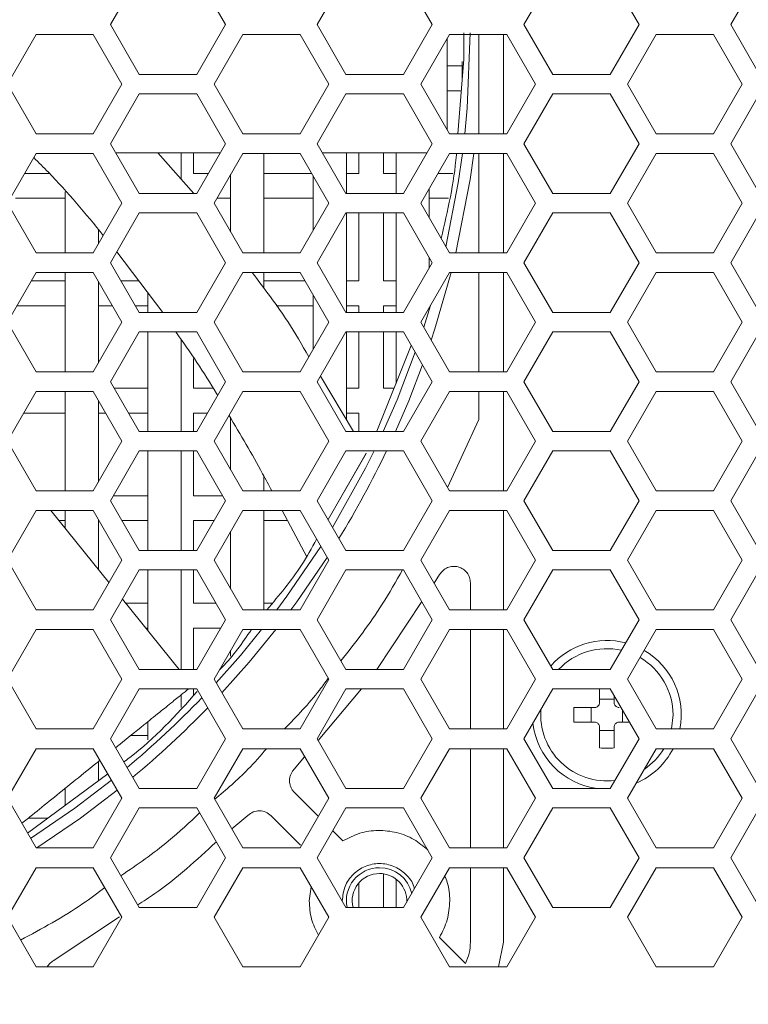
# Model space of a CAD drawing. Header units: millimetres. Extents: x -2516 to -1354, y 370 to 1898.
# Tile 17 of 53: x -1971 to -1927, y 738 to 798. Entities that reach past the tile are written whole.
import ezdxf

# ---------------------------------------------------------------- set-up
doc = ezdxf.new("R2010")
doc.units = ezdxf.units.MM
doc.header["$PDSIZE"] = -1
doc.dimstyles.new('ISO-25', dxfattribs={"dimtxt": 2.5, "dimasz": 2.5, "dimexe": 1.25, "dimexo": 0.625, "dimtad": 1, "dimtxsty": 'Standard', "dimcen": 2.5, "dimadec": 0, "dimazin": 0, "dimtfac": 1, "dimtmove": 0, "dimatfit": 3, "dimfxl": 0, "dimarcsym": 0})

# ---------------------------------------------------------------- blocks, each defined once
blk = doc.blocks.new('_D_4')
at = {"color": 4, "linetype": 'Continuous', "lineweight": -2, "transparency": 16777216}
for p, q in [((-2266.691, 773.194), (-2266.691, 691.703)), ((-1586.691, 773.194), (-1586.691, 691.703)), ((-2251.691, 692.703), (-1953.283, 692.703)), ((-1601.691, 692.703), (-1895.235, 692.703))]:
    blk.add_line(p, q, dxfattribs=at)
at = {"color": 4, "linetype": 'Continuous', "transparency": 16777216}
for points in [[(-2251.691, 695.203), (-2251.691, 690.203), (-2266.691, 692.703)], [(-1601.691, 695.203), (-1601.691, 690.203), (-1586.691, 692.703)]]:
    blk.add_solid(points, dxfattribs=at)
at = {"layer": 'Defpoints', "color": 0, "linetype": 'Continuous', "transparency": 16777216}
for p in [(-2266.691, 774.194), (-1586.691, 774.194), (-1586.691, 692.703)]:
    blk.add_point(p, dxfattribs=at)
at = {"color": 4, "linetype": 'Continuous', "lineweight": 5, "transparency": 16777216, "insert": (-1924.259, 700.203), "char_height": 15, "attachment_point": 2}
blk.add_mtext('680.0', dxfattribs=at)

msp = doc.modelspace()

# ---------------------------------------------------------------- linework, layer by layer
at = {"color": 7, "linetype": 'Continuous', "lineweight": 5}
for p, q in [((-1963.716, 800.706), (-1965.455, 797.694)), ((-1958.498, 797.694), (-1960.237, 800.706)), ((-1951.216, 800.706), (-1952.955, 797.694)), ((-1945.998, 797.694), (-1947.737, 800.706)), ((-1938.716, 800.706), (-1940.455, 797.694)), ((-1933.498, 797.694), (-1935.237, 800.706)), ((-1926.216, 800.706), (-1927.955, 797.694)), ((-1965.455, 797.694), (-1963.716, 794.681)), ((-1960.237, 794.681), (-1958.498, 797.694)), ((-1952.955, 797.694), (-1951.216, 794.681)), ((-1947.737, 794.681), (-1945.998, 797.694)), ((-1940.455, 797.694), (-1938.716, 794.681)), ((-1935.237, 794.681), (-1933.498, 797.694)), ((-1927.955, 797.694), (-1926.216, 794.681)), ((-1969.959, 797.094), (-1971.691, 794.094)), ((-1966.494, 797.094), (-1969.959, 797.094)), ((-1964.762, 794.094), (-1966.494, 797.094)), ((-1957.459, 797.094), (-1959.191, 794.094)), ((-1953.994, 797.094), (-1957.459, 797.094)), ((-1952.262, 794.094), (-1953.994, 797.094)), ((-1944.959, 797.094), (-1946.691, 794.094)), ((-1941.494, 797.094), (-1944.959, 797.094)), ((-1944.091, 795.615), (-1944.091, 797.194)), ((-1943.191, 797.094), (-1943.191, 791.094)), ((-1941.691, 791.094), (-1941.691, 797.094)), ((-1939.762, 794.094), (-1941.494, 797.094)), ((-1932.459, 797.094), (-1934.191, 794.094)), ((-1928.994, 797.094), (-1932.459, 797.094)), ((-1927.262, 794.094), (-1928.994, 797.094)), ((-1944.191, 795.194), (-1945.091, 795.194)), ((-1944.443, 791.094), (-1944.091, 795.615)), ((-1944.191, 795.472), (-1944.191, 794.334)), ((-1963.716, 794.681), (-1960.237, 794.681)), ((-1951.216, 794.681), (-1947.737, 794.681)), ((-1938.716, 794.681), (-1935.237, 794.681)), ((-1971.691, 794.094), (-1969.959, 791.094)), ((-1966.494, 791.094), (-1964.762, 794.094)), ((-1959.191, 794.094), (-1957.459, 791.094)), ((-1953.994, 791.094), (-1952.262, 794.094)), ((-1946.691, 794.094), (-1944.959, 791.094)), ((-1941.494, 791.094), (-1939.762, 794.094)), ((-1934.191, 794.094), (-1932.459, 791.094)), ((-1928.994, 791.094), (-1927.262, 794.094)), ((-1963.716, 793.506), (-1965.455, 790.494)), ((-1960.237, 793.506), (-1963.716, 793.506)), ((-1958.498, 790.494), (-1960.237, 793.506)), ((-1951.216, 793.506), (-1952.955, 790.494)), ((-1947.737, 793.506), (-1951.216, 793.506)), ((-1945.998, 790.494), (-1947.737, 793.506)), ((-1945.091, 793.694), (-1944.241, 793.694)), ((-1938.716, 793.506), (-1940.455, 790.494)), ((-1935.237, 793.506), (-1938.716, 793.506)), ((-1933.498, 790.494), (-1935.237, 793.506)), ((-1926.216, 793.506), (-1927.955, 790.494)), ((-1969.959, 791.094), (-1966.494, 791.094)), ((-1957.459, 791.094), (-1953.994, 791.094)), ((-1944.959, 791.094), (-1941.494, 791.094)), ((-1932.459, 791.094), (-1928.994, 791.094)), ((-1965.455, 790.494), (-1963.716, 787.481)), ((-1960.237, 787.481), (-1958.498, 790.494)), ((-1952.955, 790.494), (-1951.216, 787.481)), ((-1947.737, 787.481), (-1945.998, 790.494)), ((-1940.455, 790.494), (-1938.716, 787.481)), ((-1935.237, 787.481), (-1933.498, 790.494)), ((-1927.955, 790.494), (-1926.216, 787.481)), ((-1969.959, 789.894), (-1971.691, 786.894)), ((-1966.494, 789.894), (-1969.959, 789.894)), ((-1964.762, 786.894), (-1966.494, 789.894)), ((-1965.139, 789.945), (-1958.814, 789.945)), ((-1960.423, 787.477), (-1962.591, 789.945)), ((-1961.191, 788.35), (-1961.191, 789.945)), ((-1960.441, 788.694), (-1960.441, 789.945)), ((-1957.459, 789.894), (-1959.191, 786.894)), ((-1953.994, 789.894), (-1957.459, 789.894)), ((-1956.191, 783.894), (-1956.191, 789.894)), ((-1952.262, 786.894), (-1953.994, 789.894)), ((-1952.639, 789.945), (-1946.314, 789.945)), ((-1951.191, 787.481), (-1951.191, 789.945)), ((-1950.441, 789.945), (-1950.441, 788.694)), ((-1948.941, 788.694), (-1948.941, 789.945)), ((-1948.191, 789.945), (-1948.191, 787.481)), ((-1944.959, 789.894), (-1946.691, 786.894)), ((-1941.494, 789.894), (-1944.959, 789.894)), ((-1943.191, 789.894), (-1943.191, 783.894)), ((-1941.691, 783.894), (-1941.691, 789.894)), ((-1939.762, 786.894), (-1941.494, 789.894)), ((-1932.459, 789.894), (-1934.191, 786.894)), ((-1928.994, 789.894), (-1932.459, 789.894)), ((-1927.262, 786.894), (-1928.994, 789.894)), ((-1969.15, 788.694), (-1970.651, 788.694)), ((-1959.537, 788.694), (-1960.441, 788.694)), ((-1958.191, 788.626), (-1958.191, 785.162)), ((-1953.302, 788.694), (-1956.191, 788.694)), ((-1950.441, 788.694), (-1951.191, 788.694)), ((-1948.191, 788.694), (-1948.941, 788.694)), ((-1944.746, 788.694), (-1945.651, 788.694)), ((-1953.191, 788.501), (-1953.191, 785.286)), ((-1968.191, 787.59), (-1968.191, 783.894)), ((-1963.716, 787.481), (-1960.237, 787.481)), ((-1951.216, 787.481), (-1947.737, 787.481)), ((-1946.191, 786.028), (-1946.191, 787.76)), ((-1938.716, 787.481), (-1935.237, 787.481)), ((-1971.691, 786.894), (-1969.959, 783.894)), ((-1971.191, 787.194), (-1968.191, 787.194)), ((-1966.494, 783.894), (-1964.762, 786.894)), ((-1959.191, 786.894), (-1957.459, 783.894)), ((-1959.017, 787.194), (-1958.191, 787.194)), ((-1956.191, 787.194), (-1953.191, 787.194)), ((-1953.994, 783.894), (-1952.262, 786.894)), ((-1946.691, 786.894), (-1944.959, 783.894)), ((-1946.191, 787.194), (-1945.017, 787.194)), ((-1941.494, 783.894), (-1939.762, 786.894)), ((-1934.191, 786.894), (-1932.459, 783.894)), ((-1928.994, 783.894), (-1927.262, 786.894)), ((-1963.716, 786.306), (-1965.455, 783.294)), ((-1960.237, 786.306), (-1963.716, 786.306)), ((-1958.498, 783.294), (-1960.237, 786.306)), ((-1951.216, 786.306), (-1952.955, 783.294)), ((-1947.737, 786.306), (-1951.216, 786.306)), ((-1951.191, 780.281), (-1951.191, 786.306)), ((-1950.441, 786.306), (-1950.441, 782.194)), ((-1948.941, 782.194), (-1948.941, 786.306)), ((-1948.191, 786.306), (-1948.191, 780.281)), ((-1945.998, 783.294), (-1947.737, 786.306)), ((-1938.716, 786.306), (-1940.455, 783.294)), ((-1935.237, 786.306), (-1938.716, 786.306)), ((-1933.498, 783.294), (-1935.237, 786.306)), ((-1926.216, 786.306), (-1927.955, 783.294)), ((-1966.191, 784.42), (-1966.191, 785.289)), ((-1969.959, 783.894), (-1966.494, 783.894)), ((-1965.081, 783.942), (-1962.295, 780.281)), ((-1957.459, 783.894), (-1953.994, 783.894)), ((-1944.959, 783.894), (-1941.494, 783.894)), ((-1932.459, 783.894), (-1928.994, 783.894)), ((-1965.455, 783.294), (-1963.716, 780.281)), ((-1960.237, 780.281), (-1958.498, 783.294)), ((-1952.955, 783.294), (-1951.216, 780.281)), ((-1947.737, 780.281), (-1945.998, 783.294)), ((-1946.191, 782.96), (-1946.191, 783.628)), ((-1940.455, 783.294), (-1938.716, 780.281)), ((-1935.237, 780.281), (-1933.498, 783.294)), ((-1927.955, 783.294), (-1926.216, 780.281)), ((-1969.959, 782.694), (-1971.691, 779.694)), ((-1966.494, 782.694), (-1969.959, 782.694)), ((-1968.191, 782.694), (-1968.191, 776.694)), ((-1964.762, 779.694), (-1966.494, 782.694)), ((-1957.459, 782.694), (-1959.191, 779.694)), ((-1953.994, 782.694), (-1957.459, 782.694)), ((-1956.191, 781.725), (-1956.191, 782.694)), ((-1952.262, 779.694), (-1953.994, 782.694)), ((-1944.959, 782.694), (-1946.691, 779.694)), ((-1941.494, 782.694), (-1944.959, 782.694)), ((-1943.191, 782.694), (-1943.191, 776.694)), ((-1941.691, 776.694), (-1941.691, 782.694)), ((-1939.762, 779.694), (-1941.494, 782.694)), ((-1932.459, 782.694), (-1934.191, 779.694)), ((-1928.994, 782.694), (-1932.459, 782.694)), ((-1927.262, 779.694), (-1928.994, 782.694)), ((-1968.191, 782.194), (-1970.247, 782.194)), ((-1966.191, 777.22), (-1966.191, 782.167)), ((-1963.75, 782.194), (-1964.82, 782.194)), ((-1953.706, 782.194), (-1956.191, 782.194)), ((-1950.441, 782.194), (-1951.191, 782.194)), ((-1948.191, 782.194), (-1948.941, 782.194)), ((-1963.191, 781.458), (-1963.191, 780.281)), ((-1953.191, 781.301), (-1953.191, 778.086)), ((-1971.113, 780.694), (-1968.191, 780.694)), ((-1966.191, 780.694), (-1965.34, 780.694)), ((-1963.954, 780.694), (-1963.191, 780.694)), ((-1963.716, 780.281), (-1960.237, 780.281)), ((-1955.439, 780.694), (-1953.191, 780.694)), ((-1951.216, 780.281), (-1947.737, 780.281)), ((-1951.191, 780.694), (-1950.441, 780.694)), ((-1950.441, 780.694), (-1950.441, 780.281)), ((-1948.941, 780.694), (-1948.191, 780.694)), ((-1948.941, 780.281), (-1948.941, 780.694)), ((-1938.716, 780.281), (-1935.237, 780.281)), ((-1971.691, 779.694), (-1969.959, 776.694)), ((-1966.494, 776.694), (-1964.762, 779.694)), ((-1959.191, 779.694), (-1957.459, 776.694)), ((-1953.994, 776.694), (-1952.262, 779.694)), ((-1946.691, 779.694), (-1944.959, 776.694)), ((-1941.494, 776.694), (-1939.762, 779.694)), ((-1934.191, 779.694), (-1932.459, 776.694)), ((-1928.994, 776.694), (-1927.262, 779.694)), ((-1963.716, 779.106), (-1965.455, 776.094)), ((-1960.237, 779.106), (-1963.716, 779.106)), ((-1963.191, 779.106), (-1963.191, 773.081)), ((-1958.498, 776.094), (-1960.237, 779.106)), ((-1951.216, 779.106), (-1952.955, 776.094)), ((-1947.737, 779.106), (-1951.216, 779.106)), ((-1951.191, 773.786), (-1951.191, 779.106)), ((-1950.441, 779.106), (-1950.441, 775.694)), ((-1948.941, 775.694), (-1948.941, 779.106)), ((-1948.191, 779.106), (-1948.191, 775.99)), ((-1945.998, 776.094), (-1947.737, 779.106)), ((-1938.716, 779.106), (-1940.455, 776.094)), ((-1935.237, 779.106), (-1938.716, 779.106)), ((-1933.498, 776.094), (-1935.237, 779.106)), ((-1926.216, 779.106), (-1927.955, 776.094)), ((-1961.191, 773.081), (-1961.191, 778.641)), ((-1949.346, 773.104), (-1947.268, 778.294)), ((-1960.441, 775.694), (-1960.441, 777.499)), ((-1969.959, 776.694), (-1966.494, 776.694)), ((-1957.459, 776.694), (-1953.994, 776.694)), ((-1950.77, 773.081), (-1952.765, 776.424)), ((-1944.959, 776.694), (-1941.494, 776.694)), ((-1932.459, 776.694), (-1928.994, 776.694)), ((-1965.455, 776.094), (-1963.716, 773.081)), ((-1963.191, 775.694), (-1965.224, 775.694)), ((-1959.256, 775.694), (-1960.441, 775.694)), ((-1960.237, 773.081), (-1958.498, 776.094)), ((-1952.955, 776.094), (-1951.216, 773.081)), ((-1950.441, 775.694), (-1951.191, 775.694)), ((-1948.309, 775.694), (-1948.941, 775.694)), ((-1947.737, 773.081), (-1945.998, 776.094)), ((-1940.455, 776.094), (-1938.716, 773.081)), ((-1935.237, 773.081), (-1933.498, 776.094)), ((-1927.955, 776.094), (-1926.216, 773.081)), ((-1969.959, 775.494), (-1971.691, 772.494)), ((-1966.494, 775.494), (-1969.959, 775.494)), ((-1968.191, 775.494), (-1968.191, 769.494)), ((-1964.762, 772.494), (-1966.494, 775.494)), ((-1966.191, 770.02), (-1966.191, 774.967)), ((-1957.459, 775.494), (-1959.191, 772.494)), ((-1953.994, 775.494), (-1957.459, 775.494)), ((-1952.262, 772.494), (-1953.994, 775.494)), ((-1944.959, 775.494), (-1946.691, 772.494)), ((-1941.494, 775.494), (-1944.959, 775.494)), ((-1943.191, 775.494), (-1943.191, 773.811)), ((-1941.691, 769.494), (-1941.691, 775.494)), ((-1939.762, 772.494), (-1941.494, 775.494)), ((-1932.459, 775.494), (-1934.191, 772.494)), ((-1928.994, 775.494), (-1932.459, 775.494)), ((-1927.262, 772.494), (-1928.994, 775.494)), ((-1970.709, 774.194), (-1968.191, 774.194)), ((-1966.191, 774.194), (-1965.744, 774.194)), ((-1964.358, 774.194), (-1963.191, 774.194)), ((-1960.441, 774.194), (-1959.595, 774.194)), ((-1960.441, 773.081), (-1960.441, 774.194)), ((-1958.191, 773.889), (-1958.191, 770.762)), ((-1951.191, 774.194), (-1950.441, 774.194)), ((-1950.441, 774.194), (-1950.441, 773.081)), ((-1943.191, 773.811), (-1945.077, 769.7)), ((-1963.716, 773.081), (-1960.237, 773.081)), ((-1951.216, 773.081), (-1947.737, 773.081)), ((-1938.716, 773.081), (-1935.237, 773.081)), ((-1971.691, 772.494), (-1969.959, 769.494)), ((-1966.494, 769.494), (-1964.762, 772.494)), ((-1959.191, 772.494), (-1957.459, 769.494)), ((-1953.994, 769.494), (-1952.262, 772.494)), ((-1946.691, 772.494), (-1944.959, 769.494)), ((-1941.494, 769.494), (-1939.762, 772.494)), ((-1934.191, 772.494), (-1932.459, 769.494)), ((-1928.994, 769.494), (-1927.262, 772.494)), ((-1963.716, 771.906), (-1965.455, 768.894)), ((-1960.237, 771.906), (-1963.716, 771.906)), ((-1963.191, 771.906), (-1963.191, 765.881)), ((-1961.191, 765.881), (-1961.191, 771.906)), ((-1960.441, 769.194), (-1960.441, 771.906)), ((-1958.498, 768.894), (-1960.237, 771.906)), ((-1951.216, 771.906), (-1952.955, 768.894)), ((-1952.302, 767.762), (-1949.986, 771.759)), ((-1950.002, 771.776), (-1952.081, 768.144)), ((-1947.737, 771.906), (-1951.216, 771.906)), ((-1945.998, 768.894), (-1947.737, 771.906)), ((-1938.716, 771.906), (-1940.455, 768.894)), ((-1935.237, 771.906), (-1938.716, 771.906)), ((-1933.498, 768.894), (-1935.237, 771.906)), ((-1926.216, 771.906), (-1927.955, 768.894)), ((-1956.191, 769.494), (-1956.191, 770.406)), ((-1969.959, 769.494), (-1966.494, 769.494)), ((-1963.191, 769.194), (-1965.282, 769.194)), ((-1958.671, 769.194), (-1960.441, 769.194)), ((-1957.459, 769.494), (-1953.994, 769.494)), ((-1944.959, 769.494), (-1941.494, 769.494)), ((-1932.459, 769.494), (-1928.994, 769.494)), ((-1965.455, 768.894), (-1963.716, 765.881)), ((-1960.237, 765.881), (-1958.498, 768.894)), ((-1952.955, 768.894), (-1951.216, 765.881)), ((-1947.737, 765.881), (-1945.998, 768.894)), ((-1940.455, 768.894), (-1938.716, 765.881)), ((-1935.237, 765.881), (-1933.498, 768.894)), ((-1927.955, 768.894), (-1926.216, 765.881)), ((-1969.959, 768.294), (-1971.691, 765.294)), ((-1966.494, 768.294), (-1969.959, 768.294)), ((-1965.546, 763.936), (-1969.062, 768.294)), ((-1968.191, 768.294), (-1968.191, 767.213)), ((-1964.762, 765.294), (-1966.494, 768.294)), ((-1957.459, 768.294), (-1959.191, 765.294)), ((-1953.994, 768.294), (-1957.459, 768.294)), ((-1956.191, 762.294), (-1956.191, 768.294)), ((-1955.069, 768.294), (-1953.59, 765.507)), ((-1952.262, 765.294), (-1953.994, 768.294)), ((-1944.959, 768.294), (-1946.691, 765.294)), ((-1941.494, 768.294), (-1944.959, 768.294)), ((-1941.691, 762.294), (-1941.691, 768.294)), ((-1939.762, 765.294), (-1941.494, 768.294)), ((-1932.459, 768.294), (-1934.191, 765.294)), ((-1928.994, 768.294), (-1932.459, 768.294)), ((-1927.262, 765.294), (-1928.994, 768.294)), ((-1968.578, 767.694), (-1968.191, 767.694)), ((-1966.191, 764.734), (-1966.191, 767.767)), ((-1966.191, 767.694), (-1966.148, 767.694)), ((-1964.762, 767.694), (-1963.191, 767.694)), ((-1960.441, 767.694), (-1959.191, 767.694)), ((-1960.441, 765.881), (-1960.441, 767.694)), ((-1956.191, 767.694), (-1954.751, 767.694)), ((-1958.191, 767.026), (-1958.191, 763.562)), ((-1963.716, 765.881), (-1960.237, 765.881)), ((-1951.216, 765.881), (-1947.737, 765.881)), ((-1938.716, 765.881), (-1935.237, 765.881)), ((-1971.691, 765.294), (-1969.959, 762.294)), ((-1966.494, 762.294), (-1964.762, 765.294)), ((-1959.191, 765.294), (-1957.459, 762.294)), ((-1953.994, 762.294), (-1952.262, 765.294)), ((-1946.691, 765.294), (-1944.959, 762.294)), ((-1941.494, 762.294), (-1939.762, 765.294)), ((-1934.191, 765.294), (-1932.459, 762.294)), ((-1928.994, 762.294), (-1927.262, 765.294)), ((-1963.716, 764.706), (-1965.455, 761.694)), ((-1960.237, 764.706), (-1963.716, 764.706)), ((-1963.191, 764.706), (-1963.191, 761.016)), ((-1961.191, 758.681), (-1961.191, 764.706)), ((-1960.441, 762.694), (-1960.441, 764.706)), ((-1958.498, 761.694), (-1960.237, 764.706)), ((-1951.216, 764.706), (-1952.955, 761.694)), ((-1947.737, 764.706), (-1951.216, 764.706)), ((-1945.998, 761.694), (-1947.737, 764.706)), ((-1945.894, 763.914), (-1945.554, 764.426)), ((-1938.716, 764.706), (-1940.455, 761.694)), ((-1935.237, 764.706), (-1938.716, 764.706)), ((-1933.498, 761.694), (-1935.237, 764.706)), ((-1926.216, 764.706), (-1927.955, 761.694)), ((-1943.691, 763.922), (-1943.691, 762.294)), ((-1961.307, 758.681), (-1964.739, 762.935)), ((-1963.191, 762.694), (-1964.544, 762.694)), ((-1959.075, 762.694), (-1960.441, 762.694)), ((-1955.694, 762.694), (-1956.191, 762.694)), ((-1949.36, 758.681), (-1946.634, 762.796)), ((-1969.959, 762.294), (-1966.494, 762.294)), ((-1957.459, 762.294), (-1953.994, 762.294)), ((-1944.959, 762.294), (-1941.494, 762.294)), ((-1932.459, 762.294), (-1928.994, 762.294)), ((-1965.455, 761.694), (-1963.716, 758.681)), ((-1960.237, 758.681), (-1958.498, 761.694)), ((-1952.955, 761.694), (-1951.216, 758.681)), ((-1947.737, 758.681), (-1945.998, 761.694)), ((-1940.455, 761.694), (-1938.716, 758.681)), ((-1935.237, 758.681), (-1933.498, 761.694)), ((-1927.955, 761.694), (-1926.216, 758.681)), ((-1969.959, 761.094), (-1971.691, 758.094)), ((-1966.494, 761.094), (-1969.959, 761.094)), ((-1964.762, 758.094), (-1966.494, 761.094)), ((-1963.334, 761.194), (-1963.191, 761.194)), ((-1960.441, 761.194), (-1958.786, 761.194)), ((-1960.441, 758.681), (-1960.441, 761.194)), ((-1957.459, 761.094), (-1959.191, 758.094)), ((-1953.994, 761.094), (-1957.459, 761.094)), ((-1952.262, 758.094), (-1953.994, 761.094)), ((-1944.959, 761.094), (-1946.691, 758.094)), ((-1941.494, 761.094), (-1944.959, 761.094)), ((-1943.691, 761.094), (-1943.691, 755.094)), ((-1941.691, 755.094), (-1941.691, 761.094)), ((-1939.762, 758.094), (-1941.494, 761.094)), ((-1932.459, 761.094), (-1934.191, 758.094)), ((-1928.994, 761.094), (-1932.459, 761.094)), ((-1927.262, 758.094), (-1928.994, 761.094)), ((-1958.191, 759.826), (-1958.191, 759.482)), ((-1963.716, 758.681), (-1960.237, 758.681)), ((-1951.216, 758.681), (-1947.737, 758.681)), ((-1938.716, 758.681), (-1935.237, 758.681)), ((-1971.691, 758.094), (-1969.959, 755.094)), ((-1966.494, 755.094), (-1964.762, 758.094)), ((-1959.191, 758.094), (-1957.459, 755.094)), ((-1953.994, 755.094), (-1952.262, 758.094)), ((-1946.691, 758.094), (-1944.959, 755.094)), ((-1941.494, 755.094), (-1939.762, 758.094)), ((-1934.191, 758.094), (-1932.459, 755.094)), ((-1928.994, 755.094), (-1927.262, 758.094)), ((-1963.716, 757.506), (-1965.455, 754.494)), ((-1960.237, 757.506), (-1963.716, 757.506)), ((-1961.191, 756.39), (-1961.191, 757.145)), ((-1960.441, 757.124), (-1960.441, 757.506)), ((-1958.498, 754.494), (-1960.237, 757.506)), ((-1951.216, 757.506), (-1952.955, 754.494)), ((-1952.894, 754.388), (-1950.276, 757.506)), ((-1947.737, 757.506), (-1951.216, 757.506)), ((-1945.998, 754.494), (-1947.737, 757.506)), ((-1938.716, 757.506), (-1940.455, 754.494)), ((-1935.237, 757.506), (-1938.716, 757.506)), ((-1935.881, 756.684), (-1935.881, 757.506)), ((-1933.498, 754.494), (-1935.237, 757.506)), ((-1935.001, 756.684), (-1935.001, 757.097)), ((-1926.216, 757.506), (-1927.955, 754.494)), ((-1935.881, 756.891), (-1935.001, 756.891)), ((-1936.181, 756.384), (-1937.448, 756.384)), ((-1937.448, 756.384), (-1937.448, 755.504)), ((-1936.388, 755.504), (-1936.388, 756.384)), ((-1934.493, 756.218), (-1934.493, 755.504)), ((-1931.441, 755.944), (-1931.532, 755.094)), ((-1963.191, 755.531), (-1963.191, 754.435)), ((-1937.448, 755.504), (-1936.181, 755.504)), ((-1934.701, 755.504), (-1934.081, 755.504)), ((-1969.959, 755.094), (-1966.494, 755.094)), ((-1964.228, 754.694), (-1963.191, 754.694)), ((-1957.459, 755.094), (-1953.994, 755.094)), ((-1944.959, 755.094), (-1941.494, 755.094)), ((-1935.881, 755.204), (-1935.881, 753.936)), ((-1935.001, 754.997), (-1935.881, 754.997)), ((-1935.001, 753.936), (-1935.001, 755.204)), ((-1932.459, 755.094), (-1928.994, 755.094)), ((-1965.455, 754.494), (-1963.716, 751.481)), ((-1960.237, 751.481), (-1958.498, 754.494)), ((-1952.955, 754.494), (-1951.216, 751.481)), ((-1947.737, 751.481), (-1945.998, 754.494)), ((-1940.455, 754.494), (-1938.716, 751.481)), ((-1935.237, 751.481), (-1933.498, 754.494)), ((-1927.955, 754.494), (-1926.216, 751.481)), ((-1969.959, 753.894), (-1971.691, 750.894)), ((-1966.494, 753.894), (-1969.959, 753.894)), ((-1964.762, 750.894), (-1966.494, 753.894)), ((-1957.459, 753.894), (-1959.191, 750.894)), ((-1953.994, 753.894), (-1957.459, 753.894)), ((-1952.262, 750.894), (-1953.994, 753.894)), ((-1944.959, 753.894), (-1946.691, 750.894)), ((-1941.494, 753.894), (-1944.959, 753.894)), ((-1943.691, 753.894), (-1943.691, 747.894)), ((-1941.691, 747.894), (-1941.691, 753.894)), ((-1939.762, 750.894), (-1941.494, 753.894)), ((-1932.459, 753.894), (-1934.191, 750.894)), ((-1928.994, 753.894), (-1932.459, 753.894)), ((-1927.262, 750.894), (-1928.994, 753.894)), ((-1966.191, 751.949), (-1966.191, 753.111)), ((-1954.357, 752.646), (-1953.715, 753.41)), ((-1970.467, 748.775), (-1965.617, 752.374)), ((-1968.191, 751.497), (-1968.191, 750.465)), ((-1963.716, 751.481), (-1960.237, 751.481)), ((-1952.89, 749.807), (-1954.336, 751.253)), ((-1951.216, 751.481), (-1947.737, 751.481)), ((-1938.716, 751.481), (-1935.237, 751.481)), ((-1971.691, 750.894), (-1969.959, 747.894)), ((-1966.494, 747.894), (-1964.762, 750.894)), ((-1959.191, 750.894), (-1957.459, 747.894)), ((-1953.994, 747.894), (-1952.262, 750.894)), ((-1946.691, 750.894), (-1944.959, 747.894)), ((-1941.494, 747.894), (-1939.762, 750.894)), ((-1934.191, 750.894), (-1932.459, 747.894)), ((-1928.994, 747.894), (-1927.262, 750.894)), ((-1963.716, 750.306), (-1965.455, 747.294)), ((-1960.237, 750.306), (-1963.716, 750.306)), ((-1958.498, 747.294), (-1960.237, 750.306)), ((-1951.216, 750.306), (-1952.955, 747.294)), ((-1947.737, 750.306), (-1951.216, 750.306)), ((-1945.998, 747.294), (-1947.737, 750.306)), ((-1938.716, 750.306), (-1940.455, 747.294)), ((-1935.237, 750.306), (-1938.716, 750.306)), ((-1933.498, 747.294), (-1935.237, 750.306)), ((-1926.216, 750.306), (-1927.955, 747.294)), ((-1969.229, 749.694), (-1970.426, 749.694)), ((-1958.12, 749.039), (-1957.143, 749.86)), ((-1955.75, 749.839), (-1953.959, 748.048)), ((-1951.404, 748.322), (-1952.011, 748.929)), ((-1969.959, 747.894), (-1966.494, 747.894)), ((-1957.459, 747.894), (-1953.994, 747.894)), ((-1944.959, 747.894), (-1941.494, 747.894)), ((-1932.459, 747.894), (-1928.994, 747.894)), ((-1965.455, 747.294), (-1963.716, 744.281)), ((-1960.237, 744.281), (-1958.498, 747.294)), ((-1952.955, 747.294), (-1951.216, 744.281)), ((-1947.737, 744.281), (-1945.998, 747.294)), ((-1940.455, 747.294), (-1938.716, 744.281)), ((-1935.237, 744.281), (-1933.498, 747.294)), ((-1927.955, 747.294), (-1926.216, 744.281)), ((-1969.959, 746.694), (-1971.691, 743.694)), ((-1966.494, 746.694), (-1969.959, 746.694)), ((-1964.762, 743.694), (-1966.494, 746.694)), ((-1957.459, 746.694), (-1959.191, 743.694)), ((-1953.994, 746.694), (-1957.459, 746.694)), ((-1952.262, 743.694), (-1953.994, 746.694)), ((-1944.959, 746.694), (-1946.691, 743.694)), ((-1941.494, 746.694), (-1944.959, 746.694)), ((-1943.691, 746.694), (-1943.691, 742.194)), ((-1941.691, 742.194), (-1941.691, 746.694)), ((-1939.762, 743.694), (-1941.494, 746.694)), ((-1932.459, 746.694), (-1934.191, 743.694)), ((-1928.994, 746.694), (-1932.459, 746.694)), ((-1927.262, 743.694), (-1928.994, 746.694)), ((-1950.441, 745.771), (-1950.441, 744.281)), ((-1948.941, 744.281), (-1948.941, 746.325)), ((-1948.191, 746.006), (-1948.191, 744.281)), ((-1953.325, 745.534), (-1953.441, 744.694)), ((-1963.716, 744.281), (-1960.237, 744.281)), ((-1951.216, 744.281), (-1947.737, 744.281)), ((-1938.716, 744.281), (-1935.237, 744.281)), ((-1971.691, 743.694), (-1969.959, 740.694)), ((-1968.923, 741.057), (-1964.907, 743.717)), ((-1966.494, 740.694), (-1964.762, 743.694)), ((-1959.191, 743.694), (-1957.459, 740.694)), ((-1953.994, 740.694), (-1952.262, 743.694)), ((-1946.691, 743.694), (-1944.959, 740.694)), ((-1941.494, 740.694), (-1939.762, 743.694)), ((-1934.191, 743.694), (-1932.459, 740.694)), ((-1928.994, 740.694), (-1927.262, 743.694)), ((-1943.983, 740.901), (-1945.563, 742.48)), ((-1941.989, 740.694), (-1941.691, 742.194)), ((-1969.959, 740.694), (-1966.494, 740.694)), ((-1957.459, 740.694), (-1953.994, 740.694)), ((-1944.959, 740.694), (-1941.494, 740.694)), ((-1932.459, 740.694), (-1928.994, 740.694))]:
    msp.add_line(p, q, dxfattribs=at)
at = {"color": 8, "linetype": 'Continuous', "lineweight": 5}
msp.add_line((-1946.105, 780.709), (-1946.514, 779.387), dxfattribs=at)
at = {"color": 8, "linetype": 'Continuous', "lineweight": 5, "flags": 128}
for points in [[(-1943.712, 797.194), (-1943.89, 792.645), (-1944.033, 791.094)], [(-1944.173, 789.894), (-1944.425, 788.124), (-1945.172, 784.263)], [(-1944.564, 783.894), (-1943.71, 788.328), (-1943.492, 789.894)], [(-1946.061, 778.603), (-1945.835, 779.293), (-1944.857, 782.694)], [(-1947.025, 777.874), (-1948.125, 775.006), (-1948.964, 773.081)], [(-1948.222, 773.081), (-1947.426, 774.929), (-1946.583, 777.107)], [(-1949.517, 771.906), (-1950.031, 770.872), (-1952.024, 767.281)], [(-1952.741, 766.122), (-1954.785, 763.115), (-1955.392, 762.294)], [(-1954.549, 762.294), (-1954.192, 762.781), (-1952.36, 765.463)], [(-1956.322, 761.094), (-1957.603, 759.539), (-1959.071, 757.886)], [(-1958.717, 757.274), (-1957.064, 759.131), (-1955.462, 761.094)], [(-1965.392, 751.984), (-1967.611, 750.288), (-1970.284, 748.458)], [(-1969.913, 747.894), (-1967.278, 749.695), (-1965.05, 751.392)]]:
    msp.add_lwpolyline(points, dxfattribs=at)
at = {"color": 8, "linetype": 'Continuous', "lineweight": 5}
for radius, start, end in [(58.654, 328.57643, 334.46095), (57.979, 309.9627, 316.07704), (58.654, 309.84686, 315.88703)]:
    msp.add_arc((-2001.691, 797.194), radius, start, end, dxfattribs=at)
at = {"color": 7, "linetype": 'Continuous', "lineweight": 5}
for centre, radius, start, end in [((-1935.441, 755.944), 4.5, 75.36653, 139.03675), ((-1935.441, 755.944), 4, 77.34454, 136.81664), ((-1935.441, 755.944), 4.5, 349.11205, 59.9041), ((-1935.441, 755.944), 4, 0, 59.89212), ((-1935.441, 755.944), 4, 175.25117, 277.00487), ((-1935.441, 755.944), 4.5, 186.4908, 262.61371), ((-1935.441, 755.944), 4.5, 293.29023, 332.89931), ((-1935.441, 755.944), 4, 304.40669, 329.1695), ((-1949.191, 744.694), 2, 90, 191.90733), ((-1949.191, 744.694), 1.65, 90, 194.48321), ((-1949.191, 744.694), 2, 12.90094, 90), ((-1949.191, 744.694), 1.65, 357.38731, 90)]:
    msp.add_arc(centre, radius, start, end, dxfattribs=at)
for points, knots in [([(-1945.091, 791.322), (-1945.091, 791.551), (-1945.091, 792.208), (-1945.091, 793.514), (-1945.091, 795.122), (-1945.091, 796.291), (-1945.091, 796.865)], [0, 0, 0, 0, 0.153153, 0.440316, 0.725369, 1, 1, 1, 1]), ([(-1945.458, 784.758), (-1945.068, 786.434), (-1944.673, 788.134), (-1944.539, 789.868), (-1944.537, 789.894)], [0, 0, 0, 0, 0.985184, 1, 1, 1, 1]), ([(-1970.099, 789.65), (-1969.8, 789.356), (-1968.298, 787.879), (-1966.961, 786.248), (-1965.889, 784.942)], [0, 0, 0, 0, 0.1989901, 1, 1, 1, 1]), ([(-1953.469, 777.604), (-1953.88, 778.322), (-1954.897, 780.101), (-1956.15, 781.725), (-1956.896, 782.694)], [0, 0, 0, 0, 0.403645, 1, 1, 1, 1]), ([(-1961.496, 779.106), (-1960.643, 777.884), (-1959.765, 776.626), (-1959.001, 775.297), (-1958.98, 775.259)], [0, 0, 0, 0, 0.971327, 1, 1, 1, 1]), ([(-1958.288, 774.058), (-1957.595, 772.891), (-1956.702, 771.387), (-1955.888, 769.84), (-1955.706, 769.494)], [0, 0, 0, 0, 0.7761396, 1, 1, 1, 1]), ([(-1956.005, 762.294), (-1955.263, 763.166), (-1954.128, 764.5), (-1953.287, 766.033), (-1952.996, 766.564)], [0, 0, 0, 0, 0.653521, 1, 1, 1, 1]), ([(-1945.554, 764.426), (-1945.49, 764.515), (-1945.363, 764.693), (-1945.076, 764.863), (-1944.754, 764.938), (-1944.425, 764.905), (-1944.123, 764.768), (-1943.884, 764.541), (-1943.722, 764.249), (-1943.701, 764.031), (-1943.691, 763.922)], [0, 0, 0, 0, 0.125, 0.25, 0.375001, 0.5, 0.625, 0.750001, 0.875001, 1, 1, 1, 1]), ([(-1947.8, 764.706), (-1948.194, 764.006), (-1949.281, 762.074), (-1950.649, 760.325), (-1951.521, 759.21)], [0, 0, 0, 0, 0.362284, 1, 1, 1, 1]), ([(-1958.856, 758.673), (-1958.805, 758.723), (-1958.065, 759.44), (-1957.481, 760.296), (-1956.938, 761.094)], [0, 0, 0, 0, 0.069084, 1, 1, 1, 1]), ([(-1952.296, 758.152), (-1952.466, 757.913), (-1953.25, 756.817), (-1954.195, 755.85), (-1954.934, 755.094)], [0, 0, 0, 0, 0.217197, 1, 1, 1, 1]), ([(-1965.144, 753.955), (-1965.056, 754.026), (-1964.526, 754.454), (-1963.645, 755.165), (-1962.576, 756.027), (-1961.874, 756.593), (-1961.401, 756.974), (-1961.132, 757.192), (-1960.904, 757.376), (-1960.788, 757.469), (-1960.735, 757.512)], [0, 0, 0, 0, 0.072353, 0.432667, 0.65211, 0.816688, 0.878258, 0.927439, 0.966719, 1, 1, 1, 1]), ([(-1964.647, 753.094), (-1964.529, 753.181), (-1962.874, 754.397), (-1961.49, 755.93), (-1960.206, 757.353)], [0, 0, 0, 0, 0.071615, 1, 1, 1, 1]), ([(-1935.881, 756.684), (-1935.884, 756.65), (-1935.89, 756.583), (-1935.941, 756.494), (-1936.017, 756.426), (-1936.101, 756.389), (-1936.157, 756.385), (-1936.181, 756.384)], [0, 0, 0, 0, 0.213614, 0.427297, 0.63946, 0.85096, 1, 1, 1, 1]), ([(-1934.701, 756.384), (-1934.734, 756.387), (-1934.801, 756.394), (-1934.891, 756.445), (-1934.958, 756.52), (-1934.995, 756.604), (-1934.999, 756.66), (-1935.001, 756.684)], [0, 0, 0, 0, 0.213614, 0.427296, 0.639457, 0.85096, 1, 1, 1, 1]), ([(-1936.181, 755.504), (-1936.147, 755.501), (-1936.08, 755.494), (-1935.991, 755.443), (-1935.923, 755.368), (-1935.886, 755.283), (-1935.882, 755.227), (-1935.881, 755.204)], [0, 0, 0, 0, 0.213613, 0.427294, 0.639457, 0.85096, 1, 1, 1, 1]), ([(-1935.001, 755.204), (-1934.997, 755.237), (-1934.991, 755.304), (-1934.94, 755.394), (-1934.865, 755.461), (-1934.78, 755.498), (-1934.724, 755.502), (-1934.701, 755.504)], [0, 0, 0, 0, 0.213614, 0.427297, 0.63946, 0.85096, 1, 1, 1, 1]), ([(-1956.017, 753.894), (-1956.385, 753.47), (-1957.344, 752.363), (-1958.464, 751.416), (-1959.154, 750.831)], [0, 0, 0, 0, 0.382829, 1, 1, 1, 1]), ([(-1970.816, 749.379), (-1970.608, 749.547), (-1970.067, 749.984), (-1969.019, 750.829), (-1967.738, 751.862), (-1966.761, 752.65), (-1966.179, 753.12), (-1966.089, 753.192)], [0, 0, 0, 0, 0.165035, 0.428737, 0.690502, 0.952267, 1, 1, 1, 1]), ([(-1954.629, 751.96), (-1954.625, 752.023), (-1954.619, 752.149), (-1954.563, 752.331), (-1954.479, 752.501), (-1954.398, 752.598), (-1954.357, 752.646)], [0, 0, 0, 0, 0.250001, 0.5, 0.750001, 1, 1, 1, 1]), ([(-1954.336, 751.253), (-1954.38, 751.302), (-1954.467, 751.4), (-1954.558, 751.576), (-1954.618, 751.764), (-1954.625, 751.895), (-1954.629, 751.96)], [0, 0, 0, 0, 0.2499998, 0.5000012, 0.7500007, 1, 1, 1, 1]), ([(-1960.065, 750.009), (-1960.679, 749.431), (-1962.162, 748.035), (-1963.842, 746.881), (-1964.827, 746.205)], [0, 0, 0, 0, 0.413783, 1, 1, 1, 1]), ([(-1957.143, 749.86), (-1957.039, 749.938), (-1956.832, 750.093), (-1956.442, 750.154), (-1956.053, 750.081), (-1955.851, 749.92), (-1955.75, 749.839)], [0, 0, 0, 0, 0.25, 0.500001, 0.75, 1, 1, 1, 1]), ([(-1946.274, 747.772), (-1946.543, 747.997), (-1947.099, 748.464), (-1948.144, 748.861), (-1949.266, 748.991), (-1950.399, 748.834), (-1951.069, 748.492), (-1951.404, 748.322)], [0, 0, 0, 0, 0.188975, 0.391732, 0.594488, 0.797244, 1, 1, 1, 1]), ([(-1963.81, 744.444), (-1963.465, 744.667), (-1961.755, 745.772), (-1960.253, 747.153), (-1959.053, 748.256)], [0, 0, 0, 0, 0.201881, 1, 1, 1, 1]), ([(-1951.441, 744.694), (-1951.407, 744.988), (-1951.339, 745.577), (-1950.819, 746.326), (-1950.075, 746.827), (-1949.192, 747.002), (-1948.302, 746.828), (-1947.578, 746.321), (-1947.15, 745.797), (-1947.092, 745.461), (-1947.084, 745.413)], [0, 0, 0, 0, 0.139573, 0.279145, 0.418718, 0.558291, 0.697864, 0.837436, 0.977009, 1, 1, 1, 1]), ([(-1944.941, 744.694), (-1944.955, 745.074), (-1944.975, 745.595), (-1945.191, 746.063), (-1945.25, 746.19)], [0, 0, 0, 0, 0.729671, 1, 1, 1, 1]), ([(-1965.801, 745.492), (-1966.239, 745.162), (-1967.84, 743.956), (-1969.609, 743.005), (-1970.894, 742.314)], [0, 0, 0, 0, 0.273453, 1, 1, 1, 1]), ([(-1953.441, 744.694), (-1953.416, 744.316), (-1953.368, 743.586), (-1953.043, 742.93), (-1952.886, 742.613)], [0, 0, 0, 0, 0.516664, 1, 1, 1, 1]), ([(-1945.563, 742.48), (-1945.383, 742.828), (-1945.023, 743.523), (-1944.968, 744.303), (-1944.941, 744.694)], [0, 0, 0, 0, 0.5, 1, 1, 1, 1]), ([(-1943.691, 742.194), (-1943.703, 741.97), (-1943.729, 741.523), (-1943.899, 741.108), (-1943.983, 740.901)], [0, 0, 0, 0, 0.5, 1, 1, 1, 1]), ([(-1969.285, 740.694), (-1969.237, 740.766), (-1969.14, 740.911), (-1968.996, 741.008), (-1968.923, 741.057)], [0, 0, 0, 0, 0.497494, 1, 1, 1, 1])]:
    msp.add_open_spline(points, degree=3, knots=knots, dxfattribs=at)
msp.add_open_spline([(-1935.881, 753.936), (-1935.734, 753.932), (-1935.441, 753.925), (-1935.147, 753.932), (-1935.001, 753.936)], degree=3, dxfattribs=at)

# ---------------------------------------------------------------- dimensions: what is measured, and where the dimension line sits
dim = msp.add_linear_dim(base=(-1586.691, 692.703), p1=(-2266.691, 774.194), p2=(-1586.691, 774.194), angle=0, dimstyle='ISO-25', override={"dimtxt": 15, "dimasz": 15, "dimexe": 1, "dimexo": 1, "dimgap": 1.524, "dimtad": 0, "dimdec": 1, "dimzin": 0, "dimdsep": 46, "dimclrd": 4, "dimclre": 4, "dimclrt": 4, "dimadec": 2, "dimazin": 2, "dimtdec": 1, "dimtzin": 0}, dxfattribs=at)
dim.commit()
dim.dimension.update_dxf_attribs({"geometry": '_D_4', "text_midpoint": (-1924.259, 692.703), "dimtype": 160})

doc.saveas('drawing.dxf')
